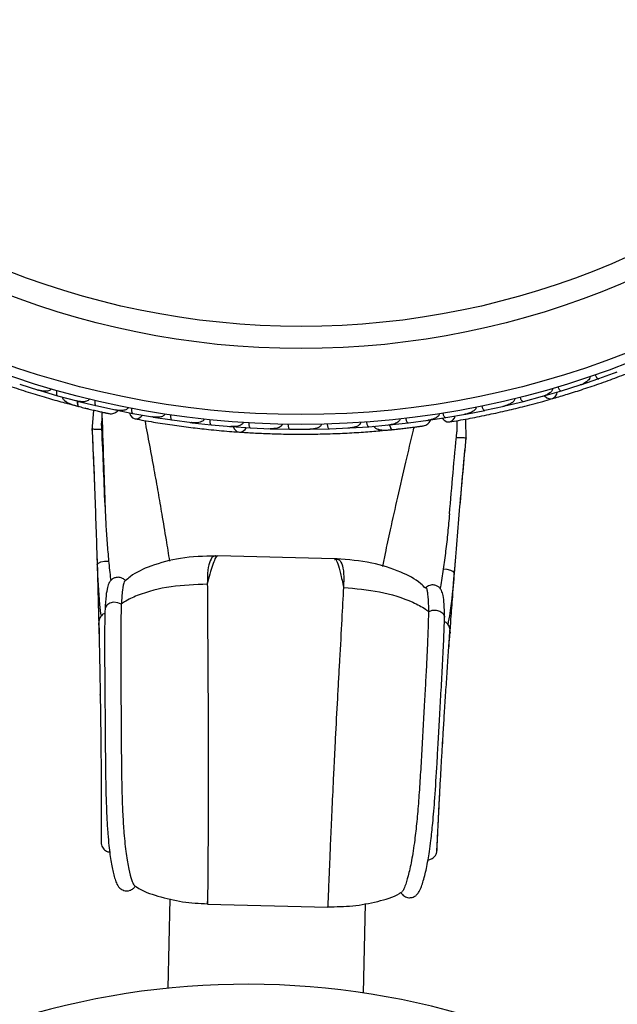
# Model space of a CAD drawing. Header units: millimetres. Extents: x 59 to 109, y 26 to 144.
# Tile 29 of 158: x 73.67 to 76.73, y 46.11 to 51.13. Entities that reach past the tile are written whole.
import ezdxf

# ---------------------------------------------------------------- set-up
doc = ezdxf.new("R2010")
doc.units = ezdxf.units.MM
doc.styles.add('SLDTEXTSTYLE0', font='TXT', dxfattribs={"width": 0.75})
doc.dimstyles.new('SLDDIMSTYLE2', dxfattribs={"dimtxt": 3.5, "dimasz": 3.302, "dimexe": 0, "dimexo": 0.0625, "dimgap": 0.875, "dimtad": 1, "dimlfac": 20, "dimrnd": 1e-09, "dimzin": 12, "dimdsep": 46, "dimtxsty": 'SLDTEXTSTYLE0', "dimsah": 1, "dimcen": 0.09, "dimadec": 0, "dimazin": 3, "dimtfac": 1, "dimtofl": 0, "dimtmove": 0, "dimatfit": 3, "dimfxl": 0, "dimfrac": 2, "dimtolj": 1, "dimtzin": 12, "dimarcsym": 0})

# ---------------------------------------------------------------- blocks, each defined once
blk = doc.blocks.new('_D_2')
at = {"color": 7, "linetype": 'Continuous', "lineweight": 18}
for p, q in [((75.8997, 58.7227), (102.5588, 58.7227)), ((101.5588, 58.7227), (101.5588, 26.2227)), ((75.8997, 26.2227), (102.5588, 26.2227))]:
    blk.add_line(p, q, dxfattribs=at)
for points in [[(101.5588, 58.7227), (101.0508, 55.4207), (102.0668, 55.4207)], [(101.5588, 26.2227), (102.0668, 29.5247), (101.0508, 29.5247)]]:
    blk.add_solid(points, dxfattribs=at)
at = {"color": 7, "linetype": 'Continuous', "lineweight": 18, "insert": (97.047, 39.7543), "char_height": 3.5, "attachment_point": 1, "rotation": 90, "style": 'SLDTEXTSTYLE0'}
blk.add_mtext('650', dxfattribs=at)

msp = doc.modelspace()

# ---------------------------------------------------------------- linework, layer by layer
at = {"color": 7, "linetype": 'Continuous', "lineweight": 25}
for p, q in [((76.63097, 49.30049), (76.72555, 49.33511)), ((76.7187, 49.3326), (76.7255, 49.33507)), ((73.67443, 49.27224), (73.77081, 49.24205)), ((76.4398, 49.23823), (76.53579, 49.26866)), ((76.52859, 49.26638), (76.53566, 49.2686)), ((76.53854, 49.26915), (76.63098, 49.30042)), ((73.76419, 49.24413), (73.77083, 49.24203)), ((73.7733, 49.24089), (73.86736, 49.21339)), ((73.86739, 49.21346), (73.96533, 49.18744)), ((76.24585, 49.18431), (76.34324, 49.21056)), ((76.33592, 49.20859), (76.34304, 49.21049)), ((76.34602, 49.21093), (76.43981, 49.23815)), ((73.92739, 49.17136), (73.96988, 49.16027)), ((73.95923, 49.18907), (73.96541, 49.1874)), ((73.96795, 49.18637), (74.06361, 49.16291)), ((74.06363, 49.16298), (74.16323, 49.14118)), ((76.04908, 49.13879), (76.1479, 49.16084)), ((76.14066, 49.15922), (76.14763, 49.16075)), ((76.15071, 49.16108), (76.24585, 49.18423)), ((74.05106, 49.14041), (74.04341, 49.03531)), ((74.15505, 49.14242), (74.25208, 49.12297)), ((74.15773, 49.14239), (74.16337, 49.14114)), ((74.25211, 49.12305), (74.3524, 49.10546)), ((74.34552, 49.10667), (74.35207, 49.1055)), ((75.84948, 49.10179), (75.94973, 49.11956)), ((75.94285, 49.11834), (75.94941, 49.11948)), ((75.95257, 49.11969), (76.04909, 49.13872)), ((74.35511, 49.10461), (74.45231, 49.08948)), ((74.45234, 49.08955), (74.55273, 49.07647)), ((74.54538, 49.07743), (74.55245, 49.07648)), ((74.55545, 49.07574), (74.65278, 49.06495)), ((74.6528, 49.06503), (74.7533, 49.05639)), ((74.74574, 49.05704), (74.75308, 49.05638)), ((75.45703, 49.05517), (75.55797, 49.06422)), ((75.55168, 49.06365), (75.55806, 49.06421)), ((75.5608, 49.0641), (75.65871, 49.07478)), ((75.65871, 49.07485), (75.75975, 49.08843)), ((75.75165, 49.0868), (75.84947, 49.10171)), ((75.75417, 49.08768), (75.7599, 49.08843)), ((75.95391, 48.98892), (75.95144, 49.09407)), ((74.09412, 49.04266), (74.09407, 49.04266)), ((74.75604, 49.05578), (74.85348, 49.04928)), ((74.8535, 49.04936), (74.95411, 49.04513)), ((74.94656, 49.04544), (74.95397, 49.04511)), ((74.95686, 49.04465), (75.05442, 49.04241)), ((75.05443, 49.04249), (75.15515, 49.04266)), ((75.14786, 49.04265), (75.15509, 49.04264)), ((75.15793, 49.0423), (75.2556, 49.04433)), ((75.25561, 49.04441), (75.3565, 49.049)), ((75.34957, 49.04869), (75.35653, 49.04898)), ((75.35924, 49.04876), (75.45703, 49.05509)), ((75.52781, 49.03613), (75.53632, 49.03693)), ((74.0969, 48.98161), (74.09688, 48.98161)), ((74.04855, 48.94285), (74.05086, 48.88532)), ((74.04995, 48.91038), (74.05164, 48.86672)), ((75.93583, 48.80164), (75.94132, 48.86445)), ((75.93833, 48.82937), (75.94429, 48.89682)), ((74.10745, 48.73551), (74.11134, 48.61802)), ((74.68562, 48.39374), (74.68363, 48.3948)), ((75.28144, 48.38082), (74.68566, 48.39529)), ((75.28136, 48.37756), (75.28343, 48.37804)), ((74.11007, 48.12591), (74.11, 48.12471)), ((74.19326, 48.15058), (74.1932, 48.14901)), ((75.7613, 48.11251), (75.76129, 48.11093)), ((75.8432, 48.08383), (75.84321, 48.08262)), ((74.08842, 47.47389), (74.08851, 47.46678)), ((75.83274, 47.42443), (75.83407, 47.44597)), ((74.44105, 46.64548), (74.42996, 46.18855)), ((74.63334, 46.61754), (75.24734, 46.60264)), ((75.42966, 46.16428), (75.44076, 46.62121))]:
    msp.add_line(p, q, dxfattribs=at)
at = {"color": 1, "linetype": 'Continuous', "lineweight": 25}
for p, q in [((74.08541, 47.68466), (74.08549, 47.68769)), ((75.84641, 47.6419), (75.84648, 47.64493))]:
    msp.add_line(p, q, dxfattribs=at)
at = {"color": 7, "linetype": 'Continuous', "lineweight": 25, "flags": 128}
for points in [[(76.35449, 49.21319), (76.36569, 49.20324), (76.38054, 49.19753), (76.39527, 49.19889), (76.40777, 49.20711), (76.41622, 49.22101), (76.41887, 49.23166)], [(74.02368, 49.14662), (74.02334, 49.14672), (74.02303, 49.14683)], [(74.23485, 49.12609), (74.23986, 49.11318), (74.25047, 49.10097), (74.26431, 49.09517), (74.27935, 49.09666), (74.29336, 49.1052), (74.30096, 49.11403)], [(75.83222, 49.09874), (75.84134, 49.08833), (75.85548, 49.08047), (75.87048, 49.07976), (75.8841, 49.0863), (75.89435, 49.09912), (75.89846, 49.11002)], [(74.76477, 49.05501), (74.7719, 49.04183), (74.78389, 49.03139), (74.7982, 49.02762), (74.81276, 49.03107), (74.82545, 49.04124), (74.83158, 49.05034)]]:
    msp.add_lwpolyline(points, dxfattribs=at)
at = {"color": 1, "linetype": 'Continuous', "lineweight": 25, "flags": 128}
for points in [[(73.96889, 49.1864), (73.9687, 49.18321), (73.96871, 49.17539), (73.96946, 49.16878), (73.97093, 49.16364), (73.97305, 49.16016), (73.97575, 49.15849)], [(75.56188, 49.06373), (75.56258, 49.06139), (75.56527, 49.05404), (75.56823, 49.04809), (75.57137, 49.04376), (75.57455, 49.04122), (75.57766, 49.04057)], [(74.07007, 48.34976), (74.07022, 48.35153), (74.07609, 48.35867), (74.08942, 48.36464), (74.10794, 48.36843), (74.12852, 48.36939)], [(75.89402, 48.30548), (75.89395, 48.30724), (75.88843, 48.31467), (75.87541, 48.32128), (75.85709, 48.32596), (75.83659, 48.32791)], [(74.1932, 48.14901), (74.17501, 48.15681), (74.15418, 48.15865), (74.13437, 48.15423), (74.11904, 48.14431), (74.11088, 48.13062), (74.11007, 48.12591)], [(75.76129, 48.11093), (75.77984, 48.11784), (75.80073, 48.11867), (75.8203, 48.11329), (75.83513, 48.10264), (75.84262, 48.08857), (75.8432, 48.08383)]]:
    msp.add_lwpolyline(points, dxfattribs=at)
at = {"color": 7, "linetype": 'Continuous', "lineweight": 25}
for radius in [4.575, 4.525, 4.188, 4.075]:
    msp.add_circle((75.11108, 53.64198), radius, dxfattribs=at)
for centre, radius, start, end in [((73.9318, 49.19634), 0.02567, 205.6192, 251.09896), ((75.52342, 49.06111), 0.02567, 225.6192, 271.09896), ((74.83348, 42.20896), 4, 337.01983, 195.93228)]:
    msp.add_arc(centre, radius, start, end, dxfattribs=at)
for points, knots in [([(73.23734, 49.41353), (73.25844, 49.40428), (73.30056, 49.38582), (73.37976, 49.35294), (73.46741, 49.31858), (73.56145, 49.28391), (73.65819, 49.25075), (73.7534, 49.22039), (73.84448, 49.19345), (73.89733, 49.17913), (73.92376, 49.17197)], [0, 0, 0, 0, 0.1251424, 0.2497929, 0.374676, 0.4998622, 0.6249666, 0.7502587, 0.8750633, 1, 1, 1, 1]), ([(76.3937, 49.19838), (76.41581, 49.20486), (76.45995, 49.21779), (76.54175, 49.24351), (76.63098, 49.27353), (76.7253, 49.30742), (76.82073, 49.34421), (76.91318, 49.38214), (77.00027, 49.42005), (77.04995, 49.44305), (77.0748, 49.45456)], [0, 0, 0, 0, 0.1251424, 0.2497929, 0.374676, 0.4998622, 0.6249666, 0.7502587, 0.8750633, 1, 1, 1, 1]), ([(76.58447, 49.31072), (76.58457, 49.31042), (76.58491, 49.30939), (76.58527, 49.30692), (76.58477, 49.30316), (76.58203, 49.29689), (76.57625, 49.29023), (76.56138, 49.27832), (76.5472, 49.27189), (76.53583, 49.26818), (76.53576, 49.26816)], [0, 0, 0, 0, 0.0130732, 0.044023, 0.1002245, 0.1663566, 0.3297208, 0.4739231, 0.9964125, 1, 1, 1, 1]), ([(76.61284, 49.32048), (76.61291, 49.32026), (76.61385, 49.31761), (76.61605, 49.31262), (76.61984, 49.30659), (76.62409, 49.30202), (76.62792, 49.29997), (76.63014, 49.30004), (76.63098, 49.30033), (76.63101, 49.30034)], [0, 0, 0, 0, 0.0167419, 0.2070718, 0.3985504, 0.5993354, 0.8310375, 0.9934948, 1, 1, 1, 1]), ([(76.42253, 49.25897), (76.42302, 49.25747), (76.42431, 49.25351), (76.42716, 49.24761), (76.43102, 49.24201), (76.43519, 49.2384), (76.4381, 49.2377), (76.43952, 49.23797), (76.43977, 49.23805), (76.4398, 49.23806)], [0, 0, 0, 0, 0.11581192, 0.30583711, 0.50117443, 0.72571967, 0.95043997, 0.99349487, 1, 1, 1, 1]), ([(73.83494, 49.24856), (73.83462, 49.24765), (73.83391, 49.24566), (73.83131, 49.24255), (73.82577, 49.23893), (73.8109, 49.23498), (73.79155, 49.23633), (73.77631, 49.23989), (73.77058, 49.24163), (73.7705, 49.24165)], [0, 0, 0, 0, 0.0388574, 0.084812, 0.162938, 0.3126958, 0.7369051, 0.9964149, 1, 1, 1, 1]), ([(73.77334, 49.24079), (73.7733, 49.2408), (73.77241, 49.24107), (73.77171, 49.24194), (73.77105, 49.24276)], [0, 0, 0, 0, 0.0365971, 1, 1, 1, 1]), ([(73.86409, 49.2402), (73.8637, 49.23867), (73.86267, 49.23464), (73.86189, 49.22813), (73.86214, 49.22134), (73.86371, 49.21605), (73.86578, 49.2139), (73.86712, 49.21337), (73.86737, 49.2133), (73.8674, 49.21329)], [0, 0, 0, 0, 0.11561, 0.3057804, 0.50122242, 0.72569819, 0.95034449, 0.99348532, 1, 1, 1, 1]), ([(73.89125, 49.20728), (73.89191, 49.20518), (73.89409, 49.19825), (73.9062, 49.18462), (73.93274, 49.16969), (73.96113, 49.1623), (73.97579, 49.15848)], [0, 0, 0, 0, 0.07220623, 0.23809231, 0.60655127, 1, 1, 1, 1]), ([(76.39373, 49.25046), (76.39388, 49.2499), (76.39434, 49.24814), (76.39419, 49.24476), (76.39175, 49.23786), (76.38523, 49.23082), (76.36935, 49.21913), (76.35478, 49.21329), (76.34323, 49.21007), (76.34316, 49.21005)], [0, 0, 0, 0, 0.02335, 0.0734618, 0.134698, 0.325553, 0.4727956, 0.9964114, 1, 1, 1, 1]), ([(74.02939, 49.19669), (74.02921, 49.19603), (74.02873, 49.19431), (74.02678, 49.19133), (74.02224, 49.18757), (74.01009, 49.18286), (73.99014, 49.18215), (73.97361, 49.18483), (73.96521, 49.18698), (73.96513, 49.187)], [0, 0, 0, 0, 0.0273886, 0.0721385, 0.1418849, 0.2690946, 0.6203421, 0.9964192, 1, 1, 1, 1]), ([(73.96802, 49.18626), (73.96798, 49.18627), (73.96708, 49.1865), (73.96635, 49.18733), (73.96564, 49.18813)], [0, 0, 0, 0, 0.0365902, 1, 1, 1, 1]), ([(73.97042, 49.18684), (73.97034, 49.18631), (73.96949, 49.18055), (73.96974, 49.17154), (73.97142, 49.16198), (73.97403, 49.15898), (73.97563, 49.15852), (73.97575, 49.15849)], [0, 0, 0, 0, 0.0316493, 0.3464731, 0.6613851, 0.9762941, 1, 1, 1, 1]), ([(73.97262, 49.15928), (73.98191, 49.15694), (74.00046, 49.15227), (74.02922, 49.14527), (74.05681, 49.13872), (74.08183, 49.13296), (74.10302, 49.12819), (74.11886, 49.12469), (74.12901, 49.12249), (74.13022, 49.12224), (74.13082, 49.12212)], [0, 0, 0, 0, 0.1253341, 0.2502351, 0.3757048, 0.5015073, 0.6270811, 0.7524027, 0.8783335, 1, 1, 1, 1]), ([(74.05923, 49.18953), (74.05891, 49.188), (74.05805, 49.18392), (74.05756, 49.17739), (74.0581, 49.17061), (74.05989, 49.1654), (74.06203, 49.16335), (74.0634, 49.16288), (74.06365, 49.16281), (74.06368, 49.16281)], [0, 0, 0, 0, 0.1153787, 0.305714, 0.5012752, 0.7256734, 0.9502371, 0.9934744, 1, 1, 1, 1]), ([(75.8694, 49.07957), (75.89976, 49.08478), (75.95751, 49.09468), (76.05474, 49.11393), (76.14864, 49.13451), (76.24461, 49.15774), (76.32396, 49.17839), (76.37391, 49.19288), (76.38839, 49.19708)], [0, 0, 0, 0, 0.2180556, 0.4147202, 0.5912036, 0.7489875, 0.9272426, 1, 1, 1, 1]), ([(76.03368, 49.16097), (76.03373, 49.16075), (76.03431, 49.158), (76.03583, 49.15277), (76.03879, 49.14628), (76.04239, 49.1412), (76.04591, 49.13866), (76.04811, 49.13843), (76.04898, 49.13861), (76.04901, 49.13861)], [0, 0, 0, 0, 0.0163611, 0.206885, 0.3985455, 0.5994314, 0.8309806, 0.9934816, 1, 1, 1, 1]), ([(76.20019, 49.1985), (76.20035, 49.19768), (76.20066, 49.1961), (76.20039, 49.19299), (76.1986, 49.18798), (76.19391, 49.1822), (76.18297, 49.17326), (76.16737, 49.1658), (76.15372, 49.16169), (76.14784, 49.16033), (76.14776, 49.16031)], [0, 0, 0, 0, 0.0336188, 0.0647198, 0.1259403, 0.2511281, 0.3754616, 0.735616, 0.9964191, 1, 1, 1, 1]), ([(76.22948, 49.20578), (76.2299, 49.20426), (76.23103, 49.20025), (76.23361, 49.19423), (76.23722, 49.18847), (76.24122, 49.18468), (76.24409, 49.18385), (76.24552, 49.18406), (76.24578, 49.18412), (76.24581, 49.18413)], [0, 0, 0, 0, 0.1157169, 0.3058088, 0.5011944, 0.7257089, 0.9503963, 0.9934905, 1, 1, 1, 1]), ([(74.00648, 49.15084), (74.00658, 49.15082), (74.01234, 49.14936), (74.01806, 49.14798), (74.02369, 49.14662)], [0, 0, 0, 0, 0.01668933, 1, 1, 1, 1]), ([(74.09512, 49.13003), (74.09481, 49.12397), (74.09392, 49.10672), (74.09303, 49.08752), (74.09265, 49.07561), (74.09268, 49.07385), (74.09269, 49.07323)], [0, 0, 0, 0, 0.28294559, 0.80467517, 0.93130022, 1, 1, 1, 1]), ([(74.09383, 49.11689), (74.09727, 49.02629), (74.10207, 48.90007), (74.10626, 48.77173), (74.10745, 48.73551)], [0, 0, 0, 0, 0.7177748, 1, 1, 1, 1]), ([(74.10325, 49.12812), (74.11057, 49.1265), (74.12522, 49.12325), (74.12883, 49.12252), (74.13063, 49.12215)], [0, 0, 0, 0, 0.4997894, 1, 1, 1, 1]), ([(74.13073, 49.12213), (74.13491, 49.12174), (74.1431, 49.12099), (74.15495, 49.12357), (74.16492, 49.12844), (74.17218, 49.13324), (74.1749, 49.13716), (74.17568, 49.13829)], [0, 0, 0, 0, 0.25091, 0.490928, 0.714443, 0.9181712, 1, 1, 1, 1]), ([(74.22711, 49.15319), (74.22703, 49.15278), (74.22672, 49.1513), (74.22534, 49.1485), (74.22161, 49.14466), (74.21172, 49.13955), (74.19691, 49.13747), (74.17938, 49.13793), (74.16856, 49.13957), (74.16315, 49.14071), (74.16307, 49.14072)], [0, 0, 0, 0, 0.0165279, 0.0607653, 0.1238722, 0.2334997, 0.5249132, 0.7588895, 0.9964268, 1, 1, 1, 1]), ([(74.2464, 49.14943), (74.24615, 49.14788), (74.24547, 49.14378), (74.24524, 49.13723), (74.24606, 49.13048), (74.24807, 49.12535), (74.25029, 49.12339), (74.25167, 49.12297), (74.25192, 49.12292), (74.25196, 49.12291)], [0, 0, 0, 0, 0.1152798, 0.3056806, 0.5012898, 0.7256609, 0.9501956, 0.9934701, 1, 1, 1, 1]), ([(74.41532, 49.12019), (74.41508, 49.11911), (74.41478, 49.11773), (74.41343, 49.11515), (74.41017, 49.11129), (74.40338, 49.10757), (74.38967, 49.10349), (74.37231, 49.10259), (74.35814, 49.10402), (74.35213, 49.10502), (74.35205, 49.10503)], [0, 0, 0, 0, 0.0439924, 0.0565425, 0.1182118, 0.2485839, 0.3779124, 0.7339208, 0.9964229, 1, 1, 1, 1]), ([(74.44544, 49.11566), (74.44541, 49.11544), (74.44502, 49.11265), (74.44466, 49.10722), (74.44522, 49.10011), (74.44687, 49.0941), (74.44931, 49.09051), (74.4513, 49.08954), (74.45217, 49.08941), (74.45221, 49.08941)], [0, 0, 0, 0, 0.0163611, 0.206885, 0.3985455, 0.5994314, 0.8309806, 0.9934816, 1, 1, 1, 1]), ([(75.81568, 49.12156), (75.81574, 49.12115), (75.81595, 49.11966), (75.81561, 49.11654), (75.81343, 49.11167), (75.80588, 49.10348), (75.79267, 49.09646), (75.77604, 49.09089), (75.76532, 49.08874), (75.75984, 49.08795), (75.75976, 49.08794)], [0, 0, 0, 0, 0.0165279, 0.0607653, 0.1238722, 0.2334997, 0.5249132, 0.7588895, 0.9964268, 1, 1, 1, 1]), ([(75.83509, 49.12463), (75.83538, 49.12308), (75.83614, 49.11899), (75.83817, 49.11276), (75.84125, 49.1067), (75.84489, 49.10257), (75.84765, 49.10148), (75.84909, 49.10157), (75.84935, 49.1016), (75.84938, 49.10161)], [0, 0, 0, 0, 0.1152798, 0.3056806, 0.5012898, 0.7256609, 0.9501956, 0.9934701, 1, 1, 1, 1]), ([(76.00382, 49.15492), (76.00397, 49.15383), (76.00416, 49.15243), (76.00377, 49.14954), (76.00203, 49.1448), (75.99692, 49.13898), (75.98543, 49.13046), (75.96942, 49.12367), (75.95562, 49.12017), (75.94963, 49.11905), (75.94955, 49.11904)], [0, 0, 0, 0, 0.0439924, 0.0565425, 0.1182118, 0.2485839, 0.3779124, 0.7339208, 0.9964229, 1, 1, 1, 1]), ([(74.11001, 48.65336), (74.10744, 48.72289), (74.10225, 48.86345), (74.0959, 49.00281), (74.09269, 49.07323)], [0, 0, 0, 0, 0.4947124, 1, 1, 1, 1]), ([(74.26323, 49.09535), (74.29355, 49.08986), (74.3512, 49.07942), (74.44914, 49.06425), (74.54442, 49.05148), (74.64255, 49.04048), (74.72418, 49.03275), (74.77607, 49.02928), (74.79111, 49.02827)], [0, 0, 0, 0, 0.2180556, 0.4147202, 0.5912036, 0.7489875, 0.9272426, 1, 1, 1, 1]), ([(74.35499, 49.10454), (74.35496, 49.10454), (74.35404, 49.1047), (74.35324, 49.10547), (74.35247, 49.1062)], [0, 0, 0, 0, 0.0365399, 1, 1, 1, 1]), ([(74.61475, 49.09398), (74.61462, 49.09315), (74.61437, 49.09156), (74.61305, 49.08873), (74.60966, 49.08463), (74.60327, 49.08081), (74.58993, 49.07615), (74.57273, 49.07448), (74.55849, 49.07529), (74.55251, 49.07601), (74.55243, 49.07602)], [0, 0, 0, 0, 0.0336188, 0.0647198, 0.1259403, 0.2511281, 0.3754616, 0.735616, 0.9964191, 1, 1, 1, 1]), ([(74.55537, 49.07567), (74.55534, 49.07567), (74.55441, 49.07579), (74.55358, 49.07651), (74.55277, 49.07722)], [0, 0, 0, 0, 0.0365645, 1, 1, 1, 1]), ([(74.64476, 49.0908), (74.64464, 49.08923), (74.64433, 49.08508), (74.64469, 49.07853), (74.64611, 49.07189), (74.64858, 49.06696), (74.65099, 49.06519), (74.65241, 49.0649), (74.65267, 49.06487), (74.6527, 49.06487)], [0, 0, 0, 0, 0.1157169, 0.3058088, 0.5011944, 0.7257089, 0.9503963, 0.9934905, 1, 1, 1, 1]), ([(74.81439, 49.07661), (74.81434, 49.07603), (74.81417, 49.07422), (74.81287, 49.0711), (74.80822, 49.06544), (74.79969, 49.06106), (74.78076, 49.05551), (74.76508, 49.055), (74.75312, 49.05592), (74.75304, 49.05593)], [0, 0, 0, 0, 0.02335004, 0.07346177, 0.13469803, 0.32555297, 0.4727956, 0.99641145, 1, 1, 1, 1]), ([(74.84436, 49.07476), (74.84431, 49.07318), (74.84417, 49.06902), (74.84483, 49.0625), (74.84654, 49.05592), (74.84923, 49.0511), (74.85172, 49.04944), (74.85315, 49.04921), (74.85341, 49.0492), (74.85344, 49.0492)], [0, 0, 0, 0, 0.1158119, 0.3058371, 0.5011744, 0.7257197, 0.95044, 0.9934949, 1, 1, 1, 1]), ([(75.01423, 49.068), (75.01422, 49.06768), (75.0142, 49.06659), (75.01369, 49.06415), (75.01194, 49.06079), (75.00722, 49.05583), (74.9995, 49.05156), (74.98146, 49.04545), (74.96594, 49.04426), (74.95398, 49.04466), (74.9539, 49.04466)], [0, 0, 0, 0, 0.01307317, 0.044023, 0.10022455, 0.16635662, 0.32972078, 0.47392312, 0.99641253, 1, 1, 1, 1]), ([(75.04423, 49.06746), (75.04423, 49.06724), (75.0442, 49.06442), (75.04457, 49.05898), (75.04606, 49.05202), (75.04849, 49.04628), (75.05139, 49.04304), (75.0535, 49.04234), (75.05439, 49.04232), (75.05442, 49.04232)], [0, 0, 0, 0, 0.0167419, 0.2070718, 0.3985504, 0.5993354, 0.8310375, 0.9934948, 1, 1, 1, 1]), ([(75.21428, 49.06814), (75.21429, 49.06807), (75.21434, 49.06681), (75.21392, 49.06406), (75.21155, 49.0596), (75.20455, 49.05299), (75.19146, 49.04718), (75.17388, 49.0432), (75.16142, 49.04225), (75.15509, 49.04219), (75.155, 49.04219)], [0, 0, 0, 0, 0.00283524, 0.05097702, 0.11033655, 0.20781194, 0.45318455, 0.72164005, 0.99641479, 1, 1, 1, 1]), ([(75.24437, 49.06892), (75.24438, 49.06869), (75.24448, 49.06588), (75.24508, 49.06046), (75.24687, 49.05357), (75.24955, 49.04794), (75.25259, 49.04483), (75.25472, 49.04423), (75.25561, 49.04425), (75.25564, 49.04425)], [0, 0, 0, 0, 0.016652, 0.2070285, 0.3985507, 0.5993597, 0.831024, 0.9934916, 1, 1, 1, 1]), ([(75.41454, 49.07705), (75.41455, 49.07608), (75.41456, 49.07397), (75.41318, 49.07016), (75.40922, 49.06486), (75.39659, 49.05606), (75.37795, 49.05072), (75.36241, 49.04885), (75.35643, 49.04852), (75.35635, 49.04852)], [0, 0, 0, 0, 0.0388574, 0.084812, 0.162938, 0.3126958, 0.7369051, 0.9964149, 1, 1, 1, 1]), ([(75.44479, 49.07916), (75.44495, 49.0776), (75.44536, 49.07345), (75.44685, 49.06707), (75.44941, 49.06077), (75.45269, 49.05634), (75.45537, 49.05503), (75.45681, 49.05499), (75.45707, 49.05501), (75.45711, 49.05501)], [0, 0, 0, 0, 0.11561, 0.3057804, 0.5012224, 0.7256982, 0.9503445, 0.9934853, 1, 1, 1, 1]), ([(75.48157, 49.05752), (75.48291, 49.05577), (75.48732, 49.05), (75.50336, 49.04134), (75.53342, 49.03639), (75.56262, 49.03915), (75.5777, 49.04057)], [0, 0, 0, 0, 0.0722062, 0.2380923, 0.6065513, 1, 1, 1, 1]), ([(75.615, 49.09481), (75.61506, 49.09413), (75.61519, 49.09235), (75.61439, 49.08888), (75.61141, 49.0838), (75.60159, 49.07522), (75.58309, 49.06773), (75.56664, 49.06459), (75.55801, 49.06374), (75.55793, 49.06373)], [0, 0, 0, 0, 0.0273886, 0.0721385, 0.1418849, 0.2690946, 0.6203421, 0.9964192, 1, 1, 1, 1]), ([(75.56317, 49.06436), (75.56321, 49.06418), (75.56432, 49.05885), (75.56756, 49.0508), (75.5724, 49.04237), (75.57587, 49.04044), (75.57754, 49.04056), (75.57766, 49.04057)], [0, 0, 0, 0, 0.0108918, 0.332464, 0.6541266, 0.975786, 1, 1, 1, 1]), ([(75.57444, 49.04024), (75.58398, 49.04122), (75.60301, 49.04318), (75.63243, 49.04643), (75.6606, 49.04972), (75.68607, 49.05286), (75.70762, 49.05562), (75.7237, 49.05776), (75.73399, 49.05916), (75.73521, 49.05934), (75.73582, 49.05943)], [0, 0, 0, 0, 0.1253341, 0.2502351, 0.3757048, 0.5015073, 0.6270811, 0.7524027, 0.8783335, 1, 1, 1, 1]), ([(75.64549, 49.09829), (75.64571, 49.09674), (75.6463, 49.09262), (75.64807, 49.08631), (75.65089, 49.08013), (75.65436, 49.07585), (75.65708, 49.07465), (75.65852, 49.07467), (75.65878, 49.0747), (75.65882, 49.0747)], [0, 0, 0, 0, 0.11537866, 0.30571398, 0.50127523, 0.72567344, 0.9502371, 0.99347441, 1, 1, 1, 1]), ([(75.70786, 49.05564), (75.7153, 49.05662), (75.73017, 49.05858), (75.73381, 49.05912), (75.73563, 49.05939)], [0, 0, 0, 0, 0.4997894, 1, 1, 1, 1]), ([(75.73573, 49.05941), (75.73979, 49.06048), (75.74774, 49.06257), (75.75799, 49.06905), (75.7657, 49.07703), (75.77088, 49.08403), (75.7721, 49.08864), (75.77245, 49.08997)], [0, 0, 0, 0, 0.25091, 0.490928, 0.714443, 0.9181712, 1, 1, 1, 1]), ([(75.90687, 49.08619), (75.90688, 49.08007), (75.90693, 49.06275), (75.90689, 49.04348), (75.90669, 49.03157), (75.90657, 49.02981), (75.90653, 49.02919)], [0, 0, 0, 0, 0.2846036, 0.8051268, 0.9314591, 1, 1, 1, 1]), ([(74.04381, 49.04823), (74.04903, 48.92963), (74.05685, 48.7518), (74.06442, 48.51869), (74.06818, 48.40623), (74.07006, 48.3498)], [0, 0, 0, 0, 0.4994626, 0.7488638, 1, 1, 1, 1]), ([(74.04468, 49.04393), (74.04452, 49.0439), (74.04396, 49.0438), (74.04888, 49.04356), (74.05882, 49.04325), (74.0731, 49.04295), (74.08528, 49.04276), (74.09232, 49.04268), (74.09376, 49.04266), (74.09407, 49.04266)], [0, 0, 0, 0, 0.0804075, 0.2960396, 0.5117596, 0.7281223, 0.9444766, 0.9880156, 1, 1, 1, 1]), ([(74.79655, 49.02768), (74.81955, 49.02621), (74.86544, 49.02326), (74.9511, 49.01945), (75.04522, 49.01714), (75.14545, 49.01673), (75.2477, 49.01866), (75.34755, 49.02269), (75.44235, 49.02852), (75.49691, 49.03315), (75.5242, 49.03546)], [0, 0, 0, 0, 0.1251424, 0.2497929, 0.374676, 0.4998622, 0.6249666, 0.7502587, 0.8750633, 1, 1, 1, 1]), ([(75.53631, 49.03695), (75.53629, 49.03694), (75.536, 49.03674), (75.53995, 49.03715), (75.54866, 49.03778), (75.56247, 49.03908), (75.57345, 49.04019), (75.57668, 49.04052)], [0, 0, 0, 0, 0.0063417, 0.1391324, 0.4541713, 0.8392735, 1, 1, 1, 1]), ([(75.60504, 49.04344), (75.60673, 49.04362), (75.61412, 49.0444), (75.62126, 49.0452), (75.62677, 49.04581)], [0, 0, 0, 0, 0.22871987, 1, 1, 1, 1]), ([(75.86885, 48.61065), (75.8748, 48.67998), (75.88681, 48.82012), (75.89991, 48.95901), (75.90654, 49.02919)], [0, 0, 0, 0, 0.4947124, 1, 1, 1, 1]), ([(74.04642, 48.99128), (74.04937, 48.92364), (74.05344, 48.83041), (74.05678, 48.7385), (74.0577, 48.71328)], [0, 0, 0, 0, 0.7255139, 1, 1, 1, 1]), ([(75.89402, 48.30551), (75.89865, 48.36178), (75.90786, 48.47393), (75.92673, 48.7064), (75.94317, 48.88364), (75.95414, 49.00185)], [0, 0, 0, 0, 0.2511362, 0.5005374, 1, 1, 1, 1]), ([(75.95307, 48.99759), (75.95322, 48.99756), (75.95378, 48.99743), (75.94886, 48.99742), (75.93891, 48.9976), (75.92463, 48.99799), (75.91245, 48.9984), (75.90542, 48.99865), (75.90398, 48.99871), (75.90367, 48.99872)], [0, 0, 0, 0, 0.08128486, 0.29671117, 0.51222544, 0.72838167, 0.94452953, 0.98802706, 1, 1, 1, 1]), ([(75.9239, 48.6667), (75.92517, 48.68178), (75.93289, 48.77346), (75.94155, 48.86696), (75.94877, 48.94509)], [0, 0, 0, 0, 0.1644886, 1, 1, 1, 1]), ([(74.11001, 48.65336), (74.11134, 48.62108), (74.11398, 48.55678), (74.12006, 48.46191), (74.12569, 48.40026), (74.12852, 48.36939)], [0, 0, 0, 0, 0.33485411, 0.66685241, 1, 1, 1, 1]), ([(75.86886, 48.61066), (75.86596, 48.57847), (75.86021, 48.51438), (75.84953, 48.41992), (75.84091, 48.35862), (75.83659, 48.32791)], [0, 0, 0, 0, 0.3348541, 0.6668524, 1, 1, 1, 1]), ([(74.068, 48.41186), (74.06866, 48.39059), (74.07032, 48.33733), (74.07252, 48.26004), (74.07489, 48.17313), (74.07718, 48.08403), (74.0786, 48.02307), (74.07935, 47.99103)], [0, 0, 0, 0, 0.1418762, 0.3552514, 0.532573, 0.7542693, 1, 1, 1, 1]), ([(74.12852, 48.36939), (74.13149, 48.33841), (74.13473, 48.30464), (74.13934, 48.2726), (74.13972, 48.26994)], [0, 0, 0, 0, 0.9169937, 1, 1, 1, 1]), ([(74.67614, 48.3955), (74.61526, 48.39389), (74.50213, 48.3909), (74.35522, 48.35043), (74.25876, 48.30892), (74.22187, 48.27513), (74.21361, 48.26756)], [0, 0, 0, 0, 0.3716223, 0.6906097, 0.9306644, 1, 1, 1, 1]), ([(74.68367, 48.39493), (74.68018, 48.39501), (74.67638, 48.3951), (74.67258, 48.39517), (74.67228, 48.39517)], [0, 0, 0, 0, 0.91896013, 1, 1, 1, 1]), ([(75.29472, 48.38006), (75.29442, 48.38007), (75.29062, 48.38018), (75.28682, 48.38028), (75.28333, 48.38037)], [0, 0, 0, 0, 0.0810399, 1, 1, 1, 1]), ([(75.74605, 48.23092), (75.73836, 48.23868), (75.70334, 48.274), (75.60922, 48.31997), (75.46447, 48.36754), (75.35161, 48.37601), (75.29088, 48.38057)], [0, 0, 0, 0, 0.06770611, 0.30818113, 0.62772707, 1, 1, 1, 1]), ([(75.8656, 47.92332), (75.86703, 47.94343), (75.8705, 47.99191), (75.87693, 48.07981), (75.88566, 48.19587), (75.89346, 48.29774), (75.89872, 48.36264), (75.89991, 48.37728)], [0, 0, 0, 0, 0.14480834, 0.34923806, 0.60384582, 0.91063354, 1, 1, 1, 1]), ([(74.07007, 48.34976), (74.07267, 48.28048), (74.07611, 48.18906), (74.08694, 48.10732), (74.08956, 48.08751)], [0, 0, 0, 0, 0.7577067, 1, 1, 1, 1]), ([(75.83659, 48.32791), (75.83212, 48.29712), (75.82725, 48.26354), (75.82108, 48.23176), (75.82057, 48.22913)], [0, 0, 0, 0, 0.91699372, 1, 1, 1, 1]), ([(75.86182, 48.04448), (75.8654, 48.06414), (75.88018, 48.14526), (75.88806, 48.23641), (75.89402, 48.30547)], [0, 0, 0, 0, 0.24229334, 1, 1, 1, 1]), ([(74.21405, 48.26935), (74.21095, 48.27234), (74.20482, 48.27823), (74.19355, 48.28371), (74.18219, 48.28638), (74.1689, 48.28652), (74.15685, 48.28316), (74.14702, 48.27753), (74.13872, 48.27065), (74.13007, 48.25811), (74.12145, 48.23307), (74.11401, 48.19058), (74.11147, 48.14896), (74.11007, 48.12592)], [0, 0, 0, 0, 0.03720755, 0.07350245, 0.10770547, 0.13893754, 0.19087566, 0.21540361, 0.25125999, 0.36267414, 0.52494706, 0.73695756, 1, 1, 1, 1]), ([(74.21301, 48.26825), (74.21132, 48.2681), (74.20748, 48.26776), (74.19857, 48.22545), (74.19503, 48.17544), (74.19327, 48.15058)], [0, 0, 0, 0, 0.2812437, 0.6426258, 1, 1, 1, 1]), ([(74.63237, 48.25133), (74.57024, 48.24892), (74.44751, 48.24417), (74.30364, 48.20806), (74.22324, 48.17054), (74.19843, 48.15402), (74.19326, 48.15058)], [0, 0, 0, 0, 0.3990712, 0.7882654, 0.955896, 1, 1, 1, 1]), ([(74.63237, 48.25133), (74.6325, 48.22988), (74.63276, 48.18452), (74.63325, 48.11052), (74.63375, 48.03498), (74.63423, 47.96063), (74.63502, 47.84436), (74.63565, 47.72682), (74.63615, 47.6153), (74.63644, 47.54718), (74.63695, 47.44157), (74.63721, 47.29332), (74.63688, 47.15221), (74.63656, 47.05458), (74.63632, 46.99607), (74.63605, 46.94343), (74.63576, 46.89379), (74.63538, 46.83702), (74.63492, 46.77685), (74.63443, 46.71885), (74.63399, 46.67241), (74.63358, 46.63268), (74.6333, 46.61025), (74.63341, 46.62383), (74.63347, 46.63087)], [0, 0, 0, 0, 0.03326948, 0.0703639, 0.09738247, 0.12632433, 0.15726365, 0.22826844, 0.25245465, 0.27685088, 0.30144547, 0.36688455, 0.44123991, 0.47184342, 0.4984321, 0.52567317, 0.55362954, 0.58236267, 0.63137497, 0.68358955, 0.73919753, 0.7982749, 0.89550697, 1, 1, 1, 1]), ([(75.3276, 48.23443), (75.38954, 48.22901), (75.51189, 48.21831), (75.65384, 48.17527), (75.73233, 48.13389), (75.7563, 48.11619), (75.7613, 48.1125)], [0, 0, 0, 0, 0.3990709, 0.7882653, 0.9558965, 1, 1, 1, 1]), ([(75.8432, 48.08384), (75.84292, 48.10692), (75.8424, 48.14861), (75.83703, 48.19141), (75.82964, 48.21684), (75.82161, 48.22979), (75.81365, 48.23707), (75.80411, 48.24317), (75.79224, 48.24711), (75.77896, 48.24761), (75.76747, 48.2455), (75.75595, 48.24057), (75.74955, 48.23498), (75.74631, 48.23215)], [0, 0, 0, 0, 0.2630424, 0.4750529, 0.6373259, 0.74874, 0.7845964, 0.8091243, 0.8610625, 0.8922945, 0.9264976, 0.9627925, 1, 1, 1, 1]), ([(75.74728, 48.23222), (75.74796, 48.23273), (75.74965, 48.23397), (75.75246, 48.22612), (75.7559, 48.20947), (75.75882, 48.18385), (75.76088, 48.15168), (75.76116, 48.12563), (75.7613, 48.1125)], [0, 0, 0, 0, 0.1144447, 0.2814341, 0.4600616, 0.6428695, 0.8199921, 1, 1, 1, 1]), ([(74.10955, 48.10235), (74.10756, 48.10171), (74.10245, 48.10008), (74.09486, 48.09398), (74.08711, 48.08542), (74.08087, 48.07418), (74.07915, 48.0655), (74.07827, 48.06106)], [0, 0, 0, 0, 0.1249874, 0.3201178, 0.5327941, 0.7609321, 1, 1, 1, 1]), ([(74.11, 48.12473), (74.10915, 48.09137), (74.10749, 48.0262), (74.10774, 47.91018), (74.1085, 47.79407), (74.10947, 47.68019), (74.11031, 47.57157), (74.1112, 47.44107), (74.11238, 47.29896), (74.11499, 47.16203), (74.11905, 47.05801), (74.12402, 46.97857), (74.13115, 46.90043), (74.14113, 46.82746), (74.15233, 46.77291), (74.16386, 46.73633), (74.17042, 46.71927), (74.18412, 46.70031), (74.20415, 46.68616), (74.23217, 46.68463), (74.25406, 46.69588), (74.26158, 46.70568), (74.26527, 46.71049)], [0, 0, 0, 0, 0.0580747, 0.1134531, 0.1656837, 0.2156677, 0.2627855, 0.307573, 0.3888438, 0.4600261, 0.5208047, 0.5742062, 0.6229539, 0.7064506, 0.7910603, 0.8420875, 0.8978268, 0.9241188, 0.9496719, 0.9751537, 0.9878061, 1, 1, 1, 1]), ([(74.1932, 48.14901), (74.19245, 48.12438), (74.1902, 48.05008), (74.1897, 47.88907), (74.19124, 47.70626), (74.19224, 47.54689), (74.19299, 47.42024), (74.19416, 47.29677), (74.19637, 47.18016), (74.20028, 47.07348), (74.20714, 46.96742), (74.21754, 46.87097), (74.23114, 46.79291), (74.24617, 46.73513), (74.25335, 46.723), (74.25715, 46.71656)], [0, 0, 0, 0, 0.0467718, 0.1411337, 0.2443794, 0.3030655, 0.3633031, 0.424747, 0.4878246, 0.5522053, 0.618047, 0.7096678, 0.8011889, 0.8946306, 1, 1, 1, 1]), ([(75.76129, 48.11093), (75.76114, 48.099), (75.76083, 48.07504), (75.75932, 48.02227), (75.75643, 47.94985), (75.75206, 47.85309), (75.74619, 47.74784), (75.73978, 47.63215), (75.73301, 47.50948), (75.72613, 47.38301), (75.71897, 47.25975), (75.7111, 47.14338), (75.70202, 47.03703), (75.69249, 46.95325), (75.6833, 46.88854), (75.67209, 46.82292), (75.65742, 46.75762), (75.64267, 46.71108), (75.63242, 46.68728), (75.62874, 46.68256), (75.62738, 46.68081)], [0, 0, 0, 0, 0.0232979, 0.0467755, 0.093476, 0.1413362, 0.1924896, 0.2447696, 0.3034049, 0.3635903, 0.424981, 0.4880039, 0.5523288, 0.6181134, 0.663749, 0.7097417, 0.8011835, 0.8945442, 0.9609104, 1, 1, 1, 1]), ([(74.07909, 48.04152), (74.07887, 48.04214), (74.07735, 48.04641), (74.07794, 48.05053), (74.07844, 48.05406)], [0, 0, 0, 0, 0.14396561, 1, 1, 1, 1]), ([(74.07799, 48.05478), (74.07807, 48.05128), (74.07815, 48.0473), (74.07835, 48.03831), (74.07838, 48.03723)], [0, 0, 0, 0, 0.8790963, 1, 1, 1, 1]), ([(74.0791, 48.06425), (74.07901, 48.06497), (74.07875, 48.06713), (74.07902, 48.04498), (74.07964, 48.00713), (74.0808, 47.9445), (74.08249, 47.8555), (74.08449, 47.7443), (74.08624, 47.63817), (74.08763, 47.54102), (74.08872, 47.4509), (74.08957, 47.36275), (74.0902, 47.27328), (74.09058, 47.18513), (74.09073, 47.10349), (74.09072, 47.03299), (74.09069, 46.9774), (74.09083, 46.93969), (74.09114, 46.921), (74.09156, 46.92237), (74.09171, 46.92287)], [0, 0, 0, 0, 0.01948, 0.0580656, 0.0948992, 0.1300568, 0.1957345, 0.2562803, 0.3119265, 0.3624099, 0.408256, 0.4557944, 0.5091265, 0.5683241, 0.6331623, 0.7036578, 0.7802694, 0.8621554, 0.9500306, 1, 1, 1, 1]), ([(75.61948, 46.6776), (75.62511, 46.67028), (75.63568, 46.65651), (75.65937, 46.64969), (75.67709, 46.65163), (75.69433, 46.65881), (75.70192, 46.66614), (75.7145, 46.68114), (75.72554, 46.7062), (75.74165, 46.75538), (75.75618, 46.82419), (75.76652, 46.88785), (75.77481, 46.94837), (75.78433, 47.03648), (75.79485, 47.16475), (75.80363, 47.3079), (75.81143, 47.44696), (75.8181, 47.56692), (75.82545, 47.69618), (75.83305, 47.83064), (75.84031, 47.96734), (75.84223, 48.04357), (75.84321, 48.08264)], [0, 0, 0, 0, 0.0156589, 0.0294605, 0.0405114, 0.0488837, 0.0724428, 0.1019629, 0.1617905, 0.2627108, 0.3489978, 0.3866591, 0.4316264, 0.4908524, 0.564441, 0.652117, 0.7010735, 0.7538241, 0.8098849, 0.8691293, 0.9329283, 1, 1, 1, 1]), ([(75.87182, 48.01751), (75.87115, 48.02199), (75.86986, 48.03074), (75.86416, 48.04227), (75.85684, 48.0512), (75.84954, 48.05767), (75.8445, 48.05955), (75.84252, 48.06029)], [0, 0, 0, 0, 0.2388129, 0.4667075, 0.6791569, 0.8740791, 1, 1, 1, 1]), ([(75.80315, 46.88131), (75.80328, 46.88081), (75.80363, 46.87942), (75.80484, 46.89807), (75.80681, 46.93573), (75.80949, 46.99126), (75.8129, 47.06167), (75.817, 47.14321), (75.82166, 47.23124), (75.82663, 47.32057), (75.83176, 47.40857), (75.83722, 47.49853), (75.84333, 47.59551), (75.85023, 47.70143), (75.85762, 47.81238), (75.86364, 47.90128), (75.86782, 47.96359), (75.87032, 48.00198), (75.87177, 48.02643), (75.87118, 48.02238), (75.87088, 48.02032)], [0, 0, 0, 0, 0.0489596, 0.1350591, 0.2152904, 0.2903539, 0.3594248, 0.4229528, 0.4809542, 0.5332085, 0.5797863, 0.624706, 0.6741693, 0.728691, 0.7880133, 0.8523639, 0.886811, 0.9229002, 0.9607062, 1, 1, 1, 1]), ([(75.8713, 48.01053), (75.87163, 48.00698), (75.87202, 48.00283), (75.87029, 47.99864), (75.87005, 47.99804)], [0, 0, 0, 0, 0.8560344, 1, 1, 1, 1]), ([(75.87055, 47.99371), (75.87063, 47.9948), (75.87126, 48.00376), (75.87154, 48.00773), (75.87179, 48.01122)], [0, 0, 0, 0, 0.1209037, 1, 1, 1, 1]), ([(74.09048, 47.19825), (74.09052, 47.18057), (74.09061, 47.1435), (74.0906, 47.12849), (74.0906, 47.12064)], [0, 0, 0, 0, 0.4769183, 1, 1, 1, 1]), ([(75.81385, 47.0788), (75.81436, 47.08938), (75.81523, 47.10741), (75.81773, 47.15577), (75.81877, 47.17578)], [0, 0, 0, 0, 0.5863507, 1, 1, 1, 1]), ([(74.09059, 47.13325), (74.09059, 47.10473), (74.09059, 47.04091), (74.09025, 46.96746), (74.09014, 46.94519), (74.09009, 46.93344)], [0, 0, 0, 0, 0.2761491, 0.6180474, 1, 1, 1, 1]), ([(75.80528, 46.89179), (75.8058, 46.90354), (75.80678, 46.9258), (75.80998, 46.99862), (75.81303, 47.06165), (75.81438, 47.08944)], [0, 0, 0, 0, 0.3844848, 0.7286498, 1, 1, 1, 1]), ([(74.09052, 46.92678), (74.09152, 46.92241), (74.09348, 46.91387), (74.10192, 46.89983), (74.11577, 46.88866), (74.12823, 46.8837), (74.13389, 46.88375), (74.13433, 46.88375)], [0, 0, 0, 0, 0.1882667, 0.3687179, 0.6949476, 0.9764531, 1, 1, 1, 1]), ([(75.75927, 46.84428), (75.75951, 46.84427), (75.76497, 46.84398), (75.77747, 46.84834), (75.79183, 46.85879), (75.80095, 46.87242), (75.80332, 46.88085), (75.80453, 46.88516)], [0, 0, 0, 0, 0.0131336, 0.2976412, 0.62735, 0.8097256, 1, 1, 1, 1]), ([(74.25647, 46.71563), (74.26101, 46.71219), (74.29723, 46.68474), (74.38354, 46.65698), (74.50491, 46.6267), (74.59073, 46.62188), (74.63332, 46.61948)], [0, 0, 0, 0, 0.0434448, 0.3463942, 0.675674, 1, 1, 1, 1]), ([(75.24746, 46.60457), (75.29011, 46.60489), (75.37607, 46.60554), (75.49873, 46.62994), (75.58577, 46.65318), (75.62282, 46.67845), (75.62703, 46.68133)], [0, 0, 0, 0, 0.3258151, 0.6566068, 0.960947, 1, 1, 1, 1]), ([(75.24746, 46.60711), (75.2474, 46.60531), (75.24726, 46.60161), (75.24736, 46.604), (75.2474, 46.60523)], [0, 0, 0, 0, 0.4858882, 1, 1, 1, 1])]:
    msp.add_open_spline(points, degree=3, knots=knots, dxfattribs=at)
at = {"color": 1, "linetype": 'Continuous', "lineweight": 25}
for points, knots in [([(74.31312, 49.08658), (74.32112, 49.04447), (74.33697, 48.96101), (74.35951, 48.83818), (74.38044, 48.72111), (74.40108, 48.60172), (74.42073, 48.48441), (74.43349, 48.40478), (74.43935, 48.36821)], [0, 0, 0, 0, 0.1751964, 0.3471873, 0.5090169, 0.6608243, 0.8442606, 1, 1, 1, 1]), ([(75.68705, 49.05318), (75.68571, 49.04771), (75.6712, 48.98846), (75.64287, 48.86895), (75.6036, 48.69905), (75.56905, 48.54333), (75.54351, 48.42531), (75.53067, 48.36378), (75.52608, 48.34182)], [0, 0, 0, 0, 0.0230955, 0.2504643, 0.4997218, 0.7343835, 0.9052227, 1, 1, 1, 1]), ([(74.68363, 48.3948), (74.68358, 48.39482), (74.68009, 48.39672), (74.67175, 48.38218), (74.65899, 48.35084), (74.64581, 48.30613), (74.63675, 48.26916), (74.63234, 48.25119)], [0, 0, 0, 0, 0.00384697, 0.27987845, 0.54134987, 0.77716738, 1, 1, 1, 1]), ([(74.67619, 48.39246), (74.67306, 48.39328), (74.66106, 48.39641), (74.64631, 48.37373), (74.63302, 48.327), (74.63258, 48.27657), (74.63237, 48.25132)], [0, 0, 0, 0, 0.1048489, 0.4020204, 0.7006344, 1, 1, 1, 1]), ([(75.28343, 48.37804), (75.28429, 48.37839), (75.2891, 48.38038), (75.29888, 48.35703), (75.31269, 48.31023), (75.32257, 48.25981), (75.32756, 48.2343)], [0, 0, 0, 0, 0.0669409, 0.3732124, 0.6829181, 1, 1, 1, 1]), ([(75.29068, 48.37754), (75.29385, 48.3782), (75.30599, 48.38075), (75.31962, 48.35738), (75.33063, 48.31006), (75.32861, 48.25967), (75.32761, 48.23444)], [0, 0, 0, 0, 0.1048489, 0.4020204, 0.7006344, 1, 1, 1, 1]), ([(75.3276, 48.23445), (75.3248, 48.18225), (75.31905, 48.07505), (75.3095, 47.90459), (75.30171, 47.76658), (75.2945, 47.63266), (75.28752, 47.49858), (75.28103, 47.37027), (75.2751, 47.2492), (75.26834, 47.10554), (75.26153, 46.95378), (75.25739, 46.85667), (75.25495, 46.7975), (75.25361, 46.7646), (75.25239, 46.73422), (75.25089, 46.6967), (75.24937, 46.65779), (75.24789, 46.61931), (75.24762, 46.61158), (75.24746, 46.60711)], [0, 0, 0, 0, 0.0868651, 0.178385, 0.2185189, 0.2592955, 0.3423968, 0.3812537, 0.4202814, 0.498938, 0.5791663, 0.6618977, 0.6893528, 0.717683, 0.7469253, 0.7771106, 0.8403769, 0.90759, 1, 1, 1, 1])]:
    msp.add_open_spline(points, degree=3, knots=knots, dxfattribs=at)

# ---------------------------------------------------------------- dimensions: what is measured, and where the dimension line sits
at = {"color": 7, "linetype": 'Continuous', "lineweight": 18}
dim = msp.add_linear_dim(base=(101.55876, 26.22274), p1=(74.89966, 58.72274), p2=(74.89966, 26.22274), angle=90, dimstyle='SLDDIMSTYLE2', dxfattribs=at)
dim.commit()
dim.dimension.update_dxf_attribs({"geometry": '_D_2', "text_midpoint": (101.55876, 43.63346), "dimtype": 160})

doc.saveas('drawing.dxf')
